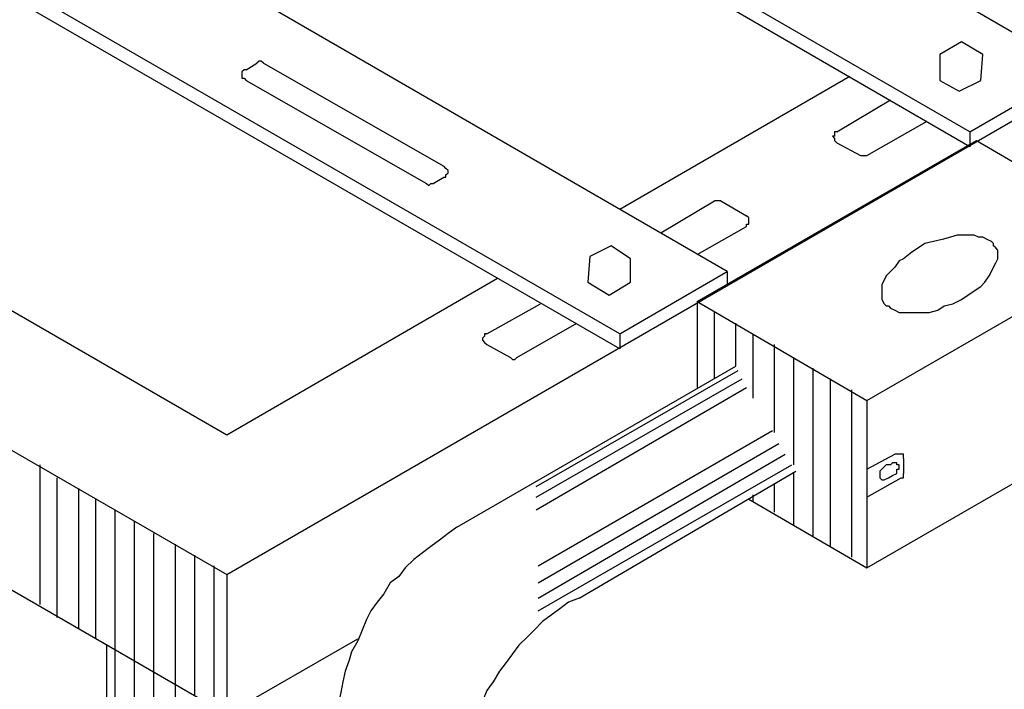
# Model space of a CAD drawing. Header units: millimetres. Extents: x 4476070 to 4476182, y -30324732 to -30324697.
# Tile 37 of 70: x 4476092.766 to 4476093.636, y -30324718.604 to -30324718.013. Entities that reach past the tile are written whole.
import ezdxf

# ---------------------------------------------------------------- set-up
doc = ezdxf.new("R2010")
doc.units = ezdxf.units.MM

msp = doc.modelspace()

# ---------------------------------------------------------------- linework, layer by layer
at = {"linetype": 'Continuous'}
for points in [[(4476092.94922, -30324718.50279), (4476095.74432, -30324716.88907)], [(4476093.70015, -30324718.05717), (4476092.71978, -30324717.49018)], [(4476093.60533, -30324718.11216), (4476092.62307, -30324717.54518)], [(4476093.60533, -30324718.12543), (4476092.62307, -30324717.55655)], [(4476093.39105, -30324718.23542), (4476092.41068, -30324717.66843)], [(4476093.29624, -30324718.29041), (4476092.31397, -30324717.72343)], [(4476093.29624, -30324718.30368), (4476092.31397, -30324717.7367)], [(4476091.96696, -30324717.93581), (4476092.94922, -30324718.50279)], [(4476092.18124, -30324717.93581), (4476092.94922, -30324718.37953)], [(4476093.57878, -30324718.04389), (4476093.57878, -30324718.06665), (4476093.59585, -30324718.07613), (4476093.61481, -30324718.06665), (4476093.61671, -30324718.04389), (4476093.59775, -30324718.03252), (4476093.57878, -30324718.04389)], [(4476092.96629, -30324718.05717), (4476092.97577, -30324718.05148)], [(4476092.98146, -30324718.05148), (4476092.97956, -30324718.04958), (4476092.97767, -30324718.04958), (4476092.97767, -30324718.04958), (4476092.97577, -30324718.05148)], [(4476092.98146, -30324718.05148), (4476093.14075, -30324718.1425)], [(4476091.96696, -30324718.05906), (4476092.94922, -30324718.62605)], [(4476092.96629, -30324718.05717), (4476092.96439, -30324718.05717), (4476092.9625, -30324718.05906), (4476092.9625, -30324718.05906), (4476092.9625, -30324718.06096), (4476092.9625, -30324718.06286), (4476092.9625, -30324718.06475), (4476092.96439, -30324718.06475), (4476092.96629, -30324718.06665)], [(4476093.60533, -30324718.11216), (4476093.70015, -30324718.05717)], [(4476092.96629, -30324718.06665), (4476093.12558, -30324718.15767)], [(4476093.29624, -30324718.18043), (4476093.49914, -30324718.06286)], [(4476093.48776, -30324718.11216), (4476093.53517, -30324718.08372)], [(4476093.51431, -30324718.13302), (4476093.56741, -30324718.10268)], [(4476093.48776, -30324718.11216), (4476093.48587, -30324718.11216), (4476093.48587, -30324718.11406), (4476093.48587, -30324718.11595), (4476093.48397, -30324718.11595), (4476093.48587, -30324718.11785), (4476093.48587, -30324718.11975), (4476093.48587, -30324718.11975), (4476093.48776, -30324718.12164)], [(4476093.60533, -30324718.11216), (4476093.60533, -30324718.12543)], [(4476093.36451, -30324718.26197), (4476093.61102, -30324718.11975)], [(4476093.48776, -30324718.12164), (4476093.50862, -30324718.13302)], [(4476093.61102, -30324718.11975), (4476093.76083, -30324718.20697)], [(4476093.50862, -30324718.13302), (4476093.51052, -30324718.13302), (4476093.51241, -30324718.13302), (4476093.51241, -30324718.13302), (4476093.51431, -30324718.13302)], [(4476093.14075, -30324718.15198), (4476093.14264, -30324718.15198), (4476093.14264, -30324718.15009), (4476093.14454, -30324718.14819), (4476093.14454, -30324718.14819), (4476093.14454, -30324718.14629), (4476093.14264, -30324718.1444), (4476093.14264, -30324718.1444), (4476093.14075, -30324718.1425)], [(4476093.12558, -30324718.15767), (4476093.12558, -30324718.15767), (4476093.12747, -30324718.15957), (4476093.12937, -30324718.15767), (4476093.13127, -30324718.15767)], [(4476093.12558, -30324718.15767), (4476093.12558, -30324718.15767), (4476093.12747, -30324718.15957), (4476093.12937, -30324718.15767), (4476093.13127, -30324718.15767)], [(4476093.13127, -30324718.15767), (4476093.14075, -30324718.15198)], [(4476093.33227, -30324718.20128), (4476093.37968, -30324718.17284)], [(4476093.38537, -30324718.17284), (4476093.38537, -30324718.17284), (4476093.38347, -30324718.17284), (4476093.38157, -30324718.17284), (4476093.37968, -30324718.17284)], [(4476093.38537, -30324718.17284), (4476093.40812, -30324718.18611)], [(4476093.40812, -30324718.1956), (4476093.40812, -30324718.1937), (4476093.41002, -30324718.1937), (4476093.41002, -30324718.1918), (4476093.41002, -30324718.18991), (4476093.41002, -30324718.18991), (4476093.41002, -30324718.18801), (4476093.40812, -30324718.18611), (4476093.40812, -30324718.18611)], [(4476093.36451, -30324718.22025), (4476093.40812, -30324718.1956)], [(4476093.51431, -30324718.34919), (4476093.76083, -30324718.20697)], [(4476093.58827, -30324718.20508), (4476093.58068, -30324718.20697), (4476093.5731, -30324718.20887), (4476093.56551, -30324718.21077)], [(4476093.60533, -30324718.20318), (4476093.59964, -30324718.20318), (4476093.59395, -30324718.20318), (4476093.58827, -30324718.20508)], [(4476093.6205, -30324718.20697), (4476093.61671, -30324718.20508), (4476093.61292, -30324718.20508), (4476093.60912, -30324718.20318), (4476093.60533, -30324718.20318)], [(4476093.62809, -30324718.21456), (4476093.62619, -30324718.21266), (4476093.62619, -30324718.21077), (4476093.62429, -30324718.20887), (4476093.6205, -30324718.20697)], [(4476093.26969, -30324718.22214), (4476093.2678, -30324718.2449), (4476093.28676, -30324718.25628), (4476093.30572, -30324718.2449), (4476093.30572, -30324718.22404), (4476093.28866, -30324718.21266), (4476093.26969, -30324718.22214)], [(4476093.56551, -30324718.21077), (4476093.55982, -30324718.21456), (4476093.55413, -30324718.21835), (4476093.54655, -30324718.22404)], [(4476093.62998, -30324718.22404), (4476093.62998, -30324718.22214), (4476093.62998, -30324718.22025), (4476093.62998, -30324718.21645), (4476093.62809, -30324718.21456)], [(4476093.54655, -30324718.22404), (4476093.54276, -30324718.22594), (4476093.53896, -30324718.23162), (4476093.53517, -30324718.23542)], [(4476093.6224, -30324718.23921), (4476093.62429, -30324718.23542), (4476093.62619, -30324718.23162), (4476093.62809, -30324718.22783), (4476093.62998, -30324718.22404)], [(4476093.29624, -30324718.29041), (4476093.39105, -30324718.23542)], [(4476093.39105, -30324718.23542), (4476093.39105, -30324718.2468)], [(4476093.53517, -30324718.23542), (4476093.53138, -30324718.23921), (4476093.52948, -30324718.243), (4476093.52759, -30324718.2468), (4476093.52759, -30324718.25059)], [(4476092.94922, -30324718.37953), (4476093.18815, -30324718.24111)], [(4476093.60912, -30324718.25248), (4476093.61481, -30324718.24869), (4476093.61861, -30324718.2449), (4476093.6224, -30324718.23921)], [(4476093.52759, -30324718.25059), (4476093.52759, -30324718.25248), (4476093.52759, -30324718.25628), (4476093.52759, -30324718.25817), (4476093.52759, -30324718.26007)], [(4476093.59016, -30324718.26386), (4476093.59775, -30324718.26007), (4476093.60344, -30324718.25628), (4476093.60912, -30324718.25248)], [(4476093.36451, -30324718.26197), (4476093.51431, -30324718.34919)], [(4476093.36451, -30324718.26197), (4476093.36451, -30324718.33782)], [(4476093.52759, -30324718.26007), (4476093.52948, -30324718.26386), (4476093.53138, -30324718.26576), (4476093.53327, -30324718.26576), (4476093.53517, -30324718.26765)], [(4476093.17867, -30324718.29041), (4476093.22608, -30324718.26386)], [(4476093.53517, -30324718.26765), (4476093.53896, -30324718.26955), (4476093.54276, -30324718.27145), (4476093.54655, -30324718.27145), (4476093.55034, -30324718.27145)], [(4476093.5693, -30324718.27145), (4476093.57689, -30324718.26955), (4476093.58258, -30324718.26576), (4476093.59016, -30324718.26386)], [(4476093.37968, -30324718.33023), (4476093.37968, -30324718.27145)], [(4476093.55034, -30324718.27145), (4476093.55793, -30324718.27145), (4476093.56361, -30324718.27145), (4476093.5693, -30324718.27145)], [(4476093.20522, -30324718.31127), (4476093.25832, -30324718.28093)], [(4476093.39864, -30324718.31885), (4476093.39864, -30324718.28093)], [(4476093.17867, -30324718.29041), (4476093.17678, -30324718.29041), (4476093.17678, -30324718.29231), (4476093.17488, -30324718.2942), (4476093.17488, -30324718.2961), (4476093.17488, -30324718.2961), (4476093.17678, -30324718.29799), (4476093.17678, -30324718.29799), (4476093.17867, -30324718.29989)], [(4476093.29624, -30324718.29041), (4476093.29624, -30324718.30368)], [(4476093.41381, -30324718.3473), (4476093.41381, -30324718.29041)], [(4476093.17867, -30324718.29989), (4476093.19953, -30324718.31127)], [(4476093.43277, -30324718.37764), (4476093.43277, -30324718.29989)], [(4476093.19953, -30324718.31127), (4476093.20143, -30324718.31316), (4476093.20143, -30324718.31316), (4476093.20332, -30324718.31316), (4476093.20522, -30324718.31127)], [(4476093.44984, -30324718.40608), (4476093.44984, -30324718.31127)], [(4476093.15212, -30324718.46107), (4476093.39864, -30324718.31885)], [(4476093.22229, -30324718.42504), (4476093.40054, -30324718.32265)], [(4476093.4669, -30324718.46866), (4476093.4669, -30324718.32075)], [(4476093.22229, -30324718.43453), (4476093.40433, -30324718.33023)], [(4476093.48207, -30324718.47814), (4476093.48207, -30324718.33023)], [(4476093.22229, -30324718.4459), (4476093.40812, -30324718.33782)], [(4476093.50104, -30324718.48762), (4476093.50104, -30324718.33971)], [(4476093.51431, -30324718.34919), (4476093.51431, -30324718.4971)], [(4476093.51431, -30324718.4971), (4476093.76083, -30324718.35488)], [(4476093.22418, -30324718.49521), (4476093.43088, -30324718.37574)], [(4476093.22418, -30324718.51038), (4476093.43656, -30324718.38712)], [(4476093.22418, -30324718.52365), (4476093.44225, -30324718.3966)], [(4476093.51431, -30324718.40987), (4476093.53896, -30324718.3966)], [(4476093.54655, -30324718.40039), (4476093.54655, -30324718.40039), (4476093.54655, -30324718.3985), (4476093.54655, -30324718.3966), (4476093.54465, -30324718.3966), (4476093.54276, -30324718.3966), (4476093.54086, -30324718.3966), (4476093.54086, -30324718.3966), (4476093.53896, -30324718.3966)], [(4476093.54655, -30324718.40039), (4476093.54655, -30324718.41367)], [(4476092.78425, -30324718.52934), (4476092.78425, -30324718.40608)], [(4476093.22418, -30324718.53503), (4476093.44794, -30324718.40608)], [(4476093.52759, -30324718.40987), (4476093.52569, -30324718.41177)], [(4476093.53138, -30324718.40608), (4476093.52759, -30324718.40987)], [(4476093.52948, -30324718.41936), (4476093.53327, -30324718.41746), (4476093.53707, -30324718.41556), (4476093.54086, -30324718.41367), (4476093.54086, -30324718.40987)], [(4476093.53707, -30324718.40419), (4476093.53517, -30324718.40608), (4476093.53138, -30324718.40608)], [(4476093.54086, -30324718.40419), (4476093.53896, -30324718.40419), (4476093.53707, -30324718.40419)], [(4476093.54276, -30324718.40608), (4476093.54086, -30324718.40608), (4476093.54086, -30324718.40419)], [(4476093.54086, -30324718.40987), (4476093.54276, -30324718.40987), (4476093.54276, -30324718.40798)], [(4476093.54276, -30324718.40798), (4476093.54276, -30324718.40608), (4476093.54276, -30324718.40608)], [(4476092.79942, -30324718.54072), (4476092.79942, -30324718.41746)], [(4476093.26021, -30324718.52365), (4476093.45173, -30324718.41177)], [(4476093.44984, -30324718.45918), (4476093.44984, -30324718.41367)], [(4476093.51431, -30324718.43453), (4476093.54465, -30324718.41746)], [(4476093.52569, -30324718.41177), (4476093.52569, -30324718.41367), (4476093.52569, -30324718.41556)], [(4476093.52569, -30324718.41556), (4476093.52569, -30324718.41556), (4476093.52569, -30324718.41746)], [(4476093.52569, -30324718.41746), (4476093.52759, -30324718.41936), (4476093.52948, -30324718.41936)], [(4476093.54465, -30324718.41746), (4476093.54655, -30324718.41746), (4476093.54655, -30324718.41556), (4476093.54655, -30324718.41556), (4476093.54655, -30324718.41367)], [(4476092.81838, -30324718.5502), (4476092.81838, -30324718.42694)], [(4476093.43277, -30324718.4478), (4476093.43277, -30324718.42315)], [(4476093.41381, -30324718.43832), (4476093.41381, -30324718.43263)], [(4476092.83355, -30324718.55968), (4476092.83355, -30324718.43642)], [(4476093.41002, -30324718.43642), (4476093.51431, -30324718.4971)], [(4476092.85062, -30324718.56916), (4476092.85062, -30324718.4459)], [(4476092.86768, -30324718.57864), (4476092.86768, -30324718.45538)], [(4476093.15212, -30324718.46107), (4476093.14454, -30324718.46676), (4476093.13695, -30324718.47245), (4476093.12937, -30324718.47814), (4476093.12178, -30324718.48383), (4476093.1142, -30324718.48952), (4476093.10661, -30324718.4971), (4476093.10093, -30324718.50469), (4476093.09334, -30324718.51038), (4476093.08765, -30324718.51986), (4476093.08196, -30324718.52744), (4476093.07627, -30324718.53503), (4476093.07248, -30324718.54261), (4476093.06869, -30324718.55209), (4476093.0649, -30324718.56158), (4476093.05921, -30324718.57106), (4476093.05731, -30324718.57864), (4476093.05352, -30324718.58812), (4476093.05162, -30324718.5976), (4476093.04973, -30324718.60709), (4476093.04783, -30324718.61657), (4476093.04593, -30324718.62605), (4476093.04593, -30324718.63743), (4476093.04593, -30324718.64691)], [(4476092.88475, -30324718.59002), (4476092.88475, -30324718.46676)], [(4476092.90371, -30324718.5995), (4476092.90371, -30324718.47624)], [(4476092.92078, -30324718.60898), (4476092.92078, -30324718.48572)], [(4476092.93785, -30324718.61846), (4476092.93785, -30324718.49521)], [(4476092.94922, -30324718.50279), (4476092.94922, -30324721.954)], [(4476093.26021, -30324718.52365), (4476093.25073, -30324718.52744), (4476093.24315, -30324718.53313), (4476093.23556, -30324718.53882), (4476093.22797, -30324718.54451), (4476093.22039, -30324718.55209), (4476093.2147, -30324718.55778), (4476093.20712, -30324718.56537), (4476093.20143, -30324718.57295), (4476093.19574, -30324718.58054), (4476093.19005, -30324718.58812), (4476093.18436, -30324718.5976), (4476093.17867, -30324718.60519), (4476093.17488, -30324718.61467), (4476093.17109, -30324718.62226), (4476093.16729, -30324718.63174), (4476093.1635, -30324718.64122), (4476093.16161, -30324718.6507), (4476093.15781, -30324718.66018), (4476093.15592, -30324718.66966), (4476093.15402, -30324718.67914), (4476093.15402, -30324718.68863), (4476093.15402, -30324718.69811), (4476093.15402, -30324718.70759)], [(4476092.84303, -30324718.56537), (4476092.84303, -30324721.89332)], [(4476092.94922, -30324718.62605), (4476093.0649, -30324718.55968)], [(4476092.85062, -30324721.89901), (4476092.85062, -30324718.56916)], [(4476092.86768, -30324721.90849), (4476092.86768, -30324718.57864)], [(4476092.88475, -30324721.91797), (4476092.88475, -30324718.59002)], [(4476092.90371, -30324721.92745), (4476092.90371, -30324718.5995)]]:
    msp.add_lwpolyline(points, dxfattribs=at)

doc.saveas('drawing.dxf')
